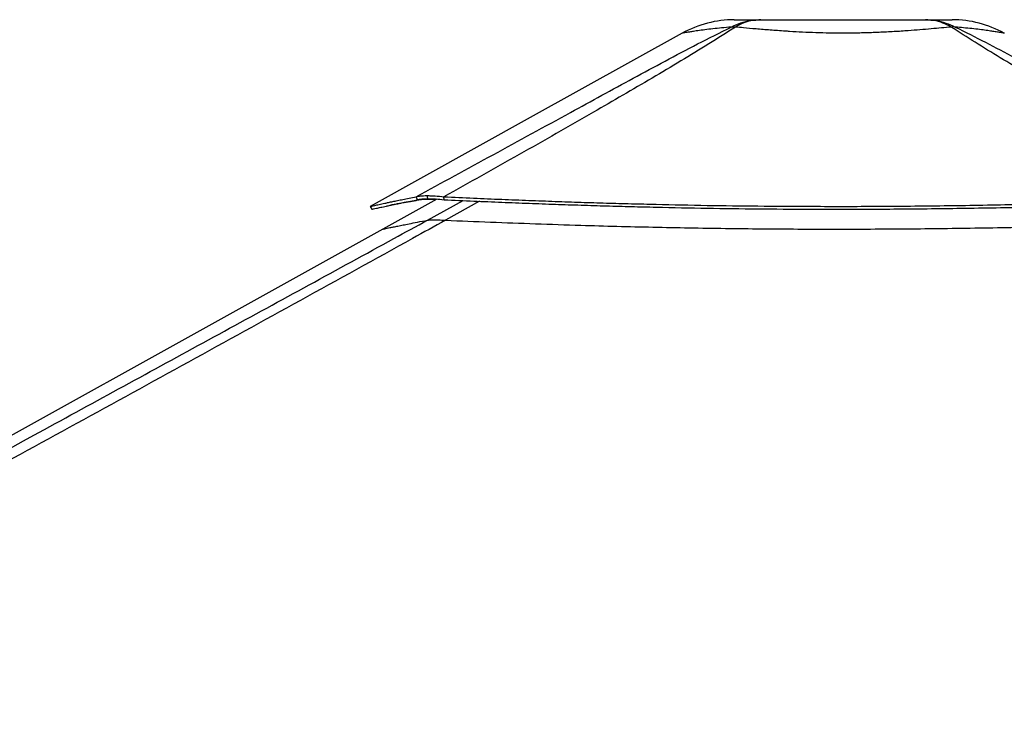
# Paper-space layout 'In-Ground Anchor' of a CAD drawing. Header units: millimetres. Extents: x 1591 to 17407, y 414 to 16227.
# Tile 65 of 67: x 13826 to 15037, y 6421 to 7271. Entities that reach past the tile are written whole.
import ezdxf

# ---------------------------------------------------------------- set-up
doc = ezdxf.new("R2010")
doc.units = ezdxf.units.MM

psp = doc.layouts.new('In-Ground Anchor')

# ---------------------------------------------------------------- linework, layer by layer
at = {"color": 7, "linetype": 'Continuous', "lineweight": 25, "ltscale": 2}
for p, q in [((14339.2, 7050.2), (14272.7, 7013.3)), ((14327.1, 7054.5), (14327, 7054.5)), ((14328, 7050.7), (14327, 7054.5)), ((14328.1, 7050.7), (14327.1, 7054.5)), ((14328.1, 7050.7), (14328, 7050.7)), ((14348, 7049.4), (14347.8, 7053)), ((14257.1, 7041.2), (14259, 7037.7)), ((14335.2, 7024.6), (14335.2, 7024.6))]:
    psp.add_line(p, q, dxfattribs=at)
at = {"color": 8, "linetype": 'Continuous', "lineweight": 25, "ltscale": 2}
for p, q in [((14315.4, 7049.4), (14313, 7048.1)), ((14327.5, 7024.2), (14371.5, 7048.4)), ((14391.4, 7047.5), (14349.7, 7024.2))]:
    psp.add_line(p, q, dxfattribs=at)
at = {"color": 7, "linetype": 'Continuous', "lineweight": 25, "ltscale": 2, "flags": 128}
for points in [[(14640.9, 7254.4), (14454, 7150.6), (14257.1, 7041.2)], [(14315.4, 7049.4), (14314.5, 7051.2), (14313.6, 7053)], [(14272.7, 7013.3), (13588.5, 6633.3), (12513.1, 6035.9)]]:
    psp.add_lwpolyline(points, dxfattribs=at)
at = {"color": 7, "linetype": 'Continuous', "lineweight": 25, "ltscale": 4}
for centre, radius, start, end in [((14705, 7139), 132, 90, 119.0509), ((14973, 7139), 132, 60.9292, 90), ((14703.8, 7212.7), 49.3, 86.9619, 93.0171), ((14974.3, 7212.7), 49.4, 86.9714, 93.0286)]:
    psp.add_arc(centre, radius, start, end, dxfattribs=at)
at = {"color": 7, "linetype": 'Continuous', "lineweight": 25, "ltscale": 2}
for points, knots in [([(14701.2, 7262), (14705.1, 7263.8), (14712.9, 7267.4), (14725.1, 7270.4), (14733.5, 7270.8), (14737.7, 7271)], [0, 0, 0, 0, 0.33046, 0.663707, 1, 1, 1, 1]), ([(14705, 7271), (14705.2, 7271), (14705.5, 7271), (14708.3, 7271), (14712.7, 7271), (14719.1, 7271), (14727.2, 7271), (14734.2, 7271), (14737.7, 7271)], [0, 0, 0, 0, 0.167251, 0.3349208, 0.5021159, 0.6679555, 0.8343201, 1, 1, 1, 1]), ([(14737.7, 7271), (14734.2, 7270.8), (14727.1, 7270.4), (14716.5, 7267.4), (14709.8, 7263.8), (14706.4, 7262)], [0, 0, 0, 0, 0.3362872, 0.6695335, 1, 1, 1, 1]), ([(14737.7, 7271), (14742.6, 7271), (14752.3, 7271), (14768.5, 7271), (14785.4, 7271), (14802.9, 7271), (14820.9, 7271), (14839, 7271), (14857.2, 7271), (14875.1, 7271), (14892.7, 7271), (14909.6, 7271), (14925.7, 7271), (14935.5, 7271), (14940.3, 7271)], [0, 0, 0, 0, 0.0828583, 0.1660609, 0.2490008, 0.3325858, 0.4164072, 0.5000363, 0.5836618, 0.6674804, 0.7510621, 0.8339813, 0.9171622, 1, 1, 1, 1]), ([(14971.7, 7262), (14968.3, 7263.8), (14961.5, 7267.3), (14951, 7270.4), (14943.9, 7270.8), (14940.3, 7271)], [0, 0, 0, 0, 0.33046, 0.663713, 1, 1, 1, 1]), ([(14940.3, 7271), (14944.5, 7270.8), (14952.9, 7270.4), (14965.2, 7267.3), (14973, 7263.8), (14976.9, 7262)], [0, 0, 0, 0, 0.336287, 0.66954, 1, 1, 1, 1]), ([(14940.3, 7271), (14943.8, 7271), (14950.8, 7271), (14959, 7271), (14965.3, 7271), (14969.8, 7271), (14972.3, 7271), (14973.3, 7271), (14973, 7271), (14973, 7271)], [0, 0, 0, 0, 0.1656453, 0.3319768, 0.4977847, 0.6649176, 0.8325241, 0.9997445, 1, 1, 1, 1]), ([(14313.6, 7053), (14345.2, 7070.3), (14408.2, 7104.8), (14484.5, 7146.4), (14542, 7177.9), (14580.5, 7199), (14619.7, 7220.1), (14659.6, 7241.2), (14687.4, 7255), (14701.2, 7262)], [0, 0, 0, 0, 0.249823, 0.499643, 0.599726, 0.699853, 0.799953, 0.899992, 1, 1, 1, 1]), ([(14706.4, 7262), (14695.5, 7255.1), (14673.8, 7241.2), (14639.3, 7220.2), (14604, 7199.1), (14568, 7178.1), (14513.5, 7146.6), (14440.3, 7104.9), (14378.6, 7070.3), (14347.8, 7053)], [0, 0, 0, 0, 0.099786, 0.199602, 0.299479, 0.399383, 0.499242, 0.749619, 1, 1, 1, 1]), ([(14971.7, 7262), (14967.8, 7261.6), (14960.1, 7260.9), (14947.2, 7259.7), (14933.5, 7258.5), (14921.1, 7257.6), (14907.4, 7256.6), (14892.5, 7255.8), (14873.7, 7255), (14855.8, 7254.5), (14838.5, 7254.4), (14822.1, 7254.5), (14805.3, 7254.9), (14788.9, 7255.6), (14776.4, 7256.3), (14763.1, 7257.2), (14749, 7258.2), (14731.7, 7259.6), (14717.6, 7260.9), (14709.6, 7261.7), (14706.4, 7262)], [0, 0, 0, 0, 0.055965, 0.112154, 0.168319, 0.224252, 0.255133, 0.319622, 0.384312, 0.448794, 0.49998, 0.556176, 0.612646, 0.66912, 0.725322, 0.744855, 0.814336, 0.884063, 0.95358, 1, 1, 1, 1]), ([(15332.3, 7051.7), (15297.1, 7071.4), (15239.8, 7103.6), (15161.1, 7148.4), (15106.8, 7179.8), (15063.9, 7205.1), (15032.1, 7224.2), (15001.1, 7243.2), (14981.5, 7255.7), (14971.7, 7262)], [0, 0, 0, 0, 0.283914, 0.462801, 0.641684, 0.731274, 0.820884, 0.910458, 1, 1, 1, 1]), ([(14976.9, 7262), (14989.3, 7255.7), (15014.2, 7243.3), (15050.1, 7224.3), (15085.3, 7205.3), (15131.9, 7180), (15189.6, 7148.5), (15270.9, 7104), (15329, 7072.2), (15364.4, 7052.9)], [0, 0, 0, 0, 0.089835, 0.179703, 0.269606, 0.359489, 0.539767, 0.720049, 1, 1, 1, 1]), ([(14257.2, 7041.2), (14257.2, 7041.2), (14257.3, 7041.2), (14259, 7041.6), (14262.5, 7042.4), (14267.8, 7043.5), (14273.7, 7044.8), (14279.6, 7046.1), (14284.8, 7047.2), (14290.7, 7048.4), (14297.3, 7049.8), (14304.9, 7051.3), (14310.7, 7052.4), (14313.6, 7053)], [0, 0, 0, 0, 0.077908, 0.198928, 0.320185, 0.442667, 0.567558, 0.634395, 0.702688, 0.772638, 0.845015, 0.920309, 1, 1, 1, 1]), ([(14313.6, 7053), (14314.4, 7053.2), (14316, 7053.7), (14319.1, 7054.1), (14322.6, 7054.4), (14325.5, 7054.4), (14327, 7054.5)], [0, 0, 0, 0, 0.248552, 0.49102, 0.746742, 1, 1, 1, 1]), ([(14315.4, 7049.4), (14316.1, 7049.6), (14317.6, 7050), (14320.5, 7050.4), (14323.9, 7050.7), (14326.6, 7050.7), (14328, 7050.7)], [0, 0, 0, 0, 0.249117, 0.491695, 0.747171, 1, 1, 1, 1]), ([(14327.1, 7054.5), (14328.6, 7054.4), (14331.7, 7054.4), (14338.5, 7054), (14344.1, 7053.4), (14347.8, 7053)], [0, 0, 0, 0, 0.253106, 0.508675, 1, 1, 1, 1]), ([(14328.1, 7050.7), (14329.6, 7050.7), (14332.5, 7050.7), (14339, 7050.3), (14344.5, 7049.8), (14348, 7049.4)], [0, 0, 0, 0, 0.252676, 0.508017, 1, 1, 1, 1]), ([(14347.8, 7053), (14359.9, 7052.5), (14383.5, 7051.4), (14418.4, 7049.9), (14451.9, 7048.6), (14484.4, 7047.4), (14516.2, 7046.3), (14547.5, 7045.3), (14578.2, 7044.5), (14619.5, 7043.5), (14671.3, 7042.4), (14733.9, 7041.6), (14788.7, 7041.3), (14836.1, 7041.2), (14876.3, 7041.3), (14916.9, 7041.6), (14958.2, 7042), (15000.5, 7042.6), (15036.8, 7043.3), (15067.2, 7043.9), (15091.4, 7044.5), (15116.3, 7045.1), (15142.3, 7045.8), (15165.1, 7046.4), (15184.8, 7047), (15201.1, 7047.5), (15218.2, 7048), (15232.1, 7048.4), (15242.8, 7048.8), (15249.9, 7049), (15257.4, 7049.2), (15265.4, 7049.5), (15272.9, 7049.7), (15280.5, 7050), (15288.4, 7050.2), (15297.7, 7050.6), (15307.6, 7050.9), (15317, 7051.2), (15325.1, 7051.5), (15330, 7051.6), (15332.3, 7051.7)], [0, 0, 0, 0, 0.037674, 0.073345, 0.107657, 0.140837, 0.173241, 0.20494, 0.236166, 0.266948, 0.33054, 0.393409, 0.456127, 0.49622, 0.536621, 0.577492, 0.619079, 0.661607, 0.705423, 0.7293, 0.753728, 0.778988, 0.805221, 0.83271, 0.848697, 0.865302, 0.882588, 0.90115, 0.908022, 0.915265, 0.922952, 0.931078, 0.93979, 0.946236, 0.954352, 0.964123, 0.975018, 0.984757, 0.993079, 1, 1, 1, 1]), ([(14259.1, 7037.7), (14259.1, 7037.7), (14259.2, 7037.7), (14261, 7038.1), (14264.5, 7038.9), (14269.7, 7040), (14275.6, 7041.3), (14281.5, 7042.5), (14286.6, 7043.6), (14292.5, 7044.8), (14299.1, 7046.2), (14306.7, 7047.7), (14312.4, 7048.8), (14315.4, 7049.4)], [0, 0, 0, 0, 0.077877, 0.198906, 0.32017, 0.442659, 0.567555, 0.634395, 0.702689, 0.77264, 0.845017, 0.92031, 1, 1, 1, 1]), ([(14313, 7048.1), (14312.5, 7048.1), (14311.6, 7047.9), (14310, 7047.6), (14308.1, 7047.3), (14306.2, 7047), (14304.4, 7046.7), (14302.8, 7046.5), (14301.5, 7046.2), (14300.4, 7046), (14299.4, 7045.9), (14297.8, 7045.6), (14295.6, 7045.2), (14292.8, 7044.7), (14290.2, 7044.2), (14287.6, 7043.7), (14285, 7043.2), (14283.3, 7042.9), (14282.4, 7042.7)], [0, 0, 0, 0, 0.037432, 0.082176, 0.134299, 0.193248, 0.247802, 0.293735, 0.336689, 0.369012, 0.399088, 0.428169, 0.523816, 0.610052, 0.706142, 0.797128, 0.885006, 1, 1, 1, 1]), ([(14338.1, 7049.6), (14337.7, 7049.6), (14335.3, 7049.7), (14331.4, 7049.7), (14326.4, 7049.7), (14322, 7049.5), (14318.3, 7049.1), (14315.2, 7048.7), (14313.7, 7048.3), (14313, 7048.1)], [0, 0, 0, 0, 0.03526, 0.197573, 0.355698, 0.519082, 0.683423, 0.839011, 1, 1, 1, 1]), ([(14348, 7049.4), (14360.2, 7048.9), (14383.8, 7047.8), (14418.6, 7046.3), (14452.1, 7045), (14484.6, 7043.8), (14516.4, 7042.8), (14547.6, 7041.8), (14578.3, 7041), (14619.6, 7040), (14671.4, 7038.9), (14733.9, 7038.1), (14788.7, 7037.8), (14836.1, 7037.7), (14876.2, 7037.8), (14916.9, 7038.1), (14958.2, 7038.5), (15000.4, 7039.1), (15036.7, 7039.8), (15067.1, 7040.4), (15091.3, 7040.9), (15116.2, 7041.6), (15142.1, 7042.2), (15164.9, 7042.9), (15184.6, 7043.4), (15200.9, 7043.9), (15218, 7044.4), (15231.9, 7044.9), (15242.6, 7045.2), (15249.7, 7045.4), (15257.2, 7045.7), (15265.1, 7045.9), (15272.7, 7046.2), (15280.3, 7046.4), (15288.2, 7046.7), (15297.5, 7047), (15307.4, 7047.3), (15316.7, 7047.6), (15324.8, 7047.9), (15329.8, 7048.1), (15332, 7048.1)], [0, 0, 0, 0, 0.0376721, 0.0733412, 0.1076519, 0.1408301, 0.1732336, 0.2049323, 0.2361582, 0.2669401, 0.3305328, 0.3934041, 0.4561237, 0.496217, 0.5366195, 0.577492, 0.6190806, 0.6616088, 0.7054256, 0.7293023, 0.7537303, 0.7789905, 0.8052237, 0.8327128, 0.8487, 0.8653042, 0.8825895, 0.9011512, 0.9080238, 0.9152664, 0.922953, 0.9310795, 0.9397909, 0.9462373, 0.9543532, 0.9641232, 0.9750185, 0.9847569, 0.9930794, 1, 1, 1, 1]), ([(14349.7, 7024.2), (14336.2, 7016.7), (14231, 6958.3), (14033.7, 6849.5), (13757.4, 6697.9), (13296.3, 6445.7), (12809.8, 6179.9), (12415.5, 5964.7), (12298.1, 5900.6)], [0, 0, 0, 0, 0.019985, 0.154742, 0.289499, 0.424256, 0.828547, 1, 1, 1, 1]), ([(14327.5, 7024.2), (14327.9, 7024.3), (14328.8, 7024.4), (14331.1, 7024.6), (14333.7, 7024.6), (14335.2, 7024.6)], [0, 0, 0, 0, 0.293037, 0.592611, 1, 1, 1, 1]), ([(14335.2, 7024.6), (14336, 7024.6), (14337.8, 7024.6), (14341.2, 7024.5), (14345.3, 7024.4), (14348.3, 7024.3), (14349.7, 7024.2)], [0, 0, 0, 0, 0.183326, 0.450415, 0.724312, 1, 1, 1, 1]), ([(14349.7, 7024.2), (14368.1, 7023.4), (14404.9, 7021.9), (14460.5, 7019.8), (14512.4, 7018.1), (14560.6, 7016.7), (14604.9, 7015.7), (14649.4, 7014.8), (14694, 7014.1), (14738.6, 7013.6), (14783.2, 7013.3), (14827.9, 7013.2), (14872.6, 7013.3), (14917.2, 7013.6), (14961.9, 7014), (15006.4, 7014.7), (15051, 7015.4), (15095.4, 7016.4), (15142.5, 7017.5), (15192.1, 7018.8), (15241.4, 7020.2), (15287.4, 7021.6), (15316, 7022.5), (15330.3, 7022.9)], [0, 0, 0, 0, 0.0572265, 0.1144641, 0.171691, 0.2168815, 0.2620722, 0.3072625, 0.3524529, 0.3976425, 0.4428326, 0.4880219, 0.5332112, 0.5784004, 0.6235893, 0.6687775, 0.7139659, 0.7591533, 0.8043409, 0.8578984, 0.9114561, 0.955728, 1, 1, 1, 1])]:
    psp.add_open_spline(points, degree=3, knots=knots, dxfattribs=at)
at = {"color": 8, "linetype": 'Continuous', "lineweight": 25, "ltscale": 2}
for points, knots in [([(14701.2, 7262), (14697.2, 7261.6), (14689.2, 7260.9), (14678.4, 7259.8), (14668.6, 7258.6), (14661.3, 7257.6), (14655.5, 7256.8), (14650.7, 7256), (14646.5, 7255.4), (14643.3, 7254.8), (14641.5, 7254.5), (14640.7, 7254.4), (14640.9, 7254.4), (14640.9, 7254.4)], [0, 0, 0, 0, 0.110333, 0.220657, 0.334585, 0.448505, 0.510115, 0.605595, 0.701071, 0.79931, 0.897548, 0.999894, 1, 1, 1, 1]), ([(15037.2, 7254.4), (15037.2, 7254.4), (15037.4, 7254.4), (15036.5, 7254.5), (15034.3, 7254.9), (15030.2, 7255.6), (15025.7, 7256.3), (15020.6, 7257), (15015.1, 7257.8), (15006.9, 7258.9), (14997.5, 7260), (14987.5, 7261), (14980.2, 7261.7), (14976.9, 7262)], [0, 0, 0, 0, 0.000106, 0.110566, 0.221025, 0.335889, 0.450755, 0.489785, 0.592593, 0.695408, 0.801324, 0.907247, 1, 1, 1, 1]), ([(13251.8, 6436.6), (13319, 6473.3), (13524.8, 6585.5), (13800, 6735.8), (14077.6, 6887.5), (14230.3, 6971), (14313.7, 7016.7), (14327.5, 7024.2)], [0, 0, 0, 0, 0.18768, 0.574712, 0.768229, 0.961746, 1, 1, 1, 1]), ([(14272.7, 7013.3), (14272.7, 7013.3), (14272.6, 7013.2), (14273.4, 7013.4), (14275.1, 7013.7), (14277.7, 7014.3), (14281.2, 7015), (14285.7, 7015.9), (14291.1, 7017), (14297.4, 7018.3), (14305.3, 7019.9), (14315, 7021.9), (14323.3, 7023.4), (14327.5, 7024.2)], [0, 0, 0, 0, 0.0454867, 0.1360032, 0.2265583, 0.3170753, 0.407632, 0.4981489, 0.5887073, 0.6792244, 0.7697839, 0.8848476, 1, 1, 1, 1])]:
    psp.add_open_spline(points, degree=3, knots=knots, dxfattribs=at)

doc.saveas('drawing.dxf')
